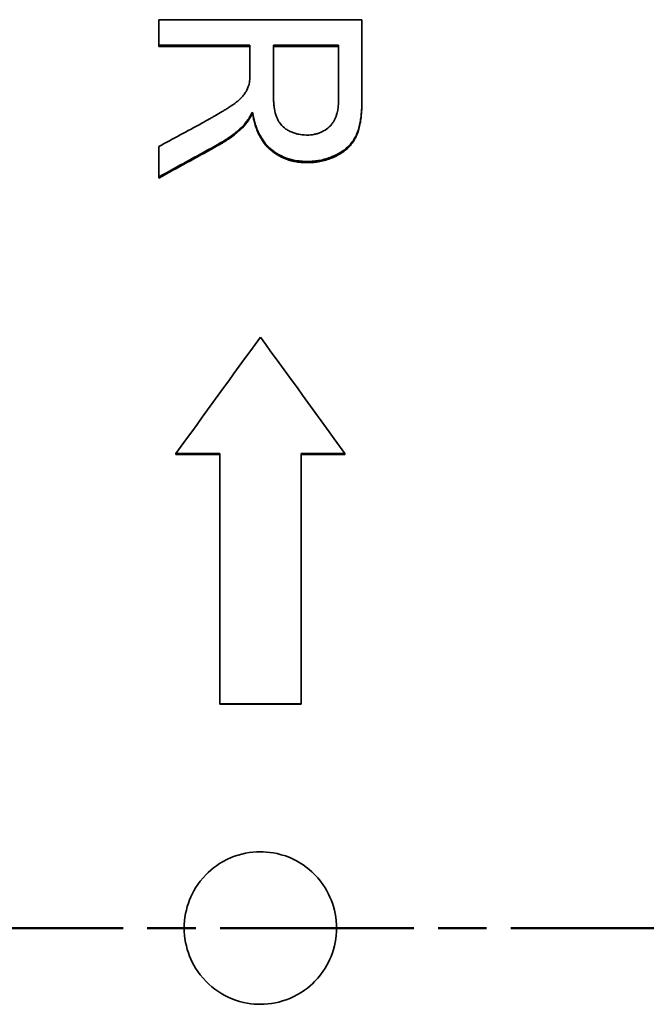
# Model space of a CAD drawing. Header units: millimetres. Extents: x 2 to 208, y 2 to 146.
# Tile 7 of 14: x 52.34 to 58.51, y 112.99 to 122.69. Entities that reach past the tile are written whole.
import ezdxf

# ---------------------------------------------------------------- set-up
doc = ezdxf.new("R2010")
doc.units = ezdxf.units.MM
doc.header["$LTSCALE"] = 0.5
doc.linetypes.add('CHAIN', pattern=[0.3543, 0.2362, -0.0295, 0.0591, -0.0295])
doc.layers.add('Schnittlinie (ISO)', color=7, linetype='CHAIN', lineweight=50)
doc.layers.add('Sichtbar (ISO)', color=7, linetype='Continuous', lineweight=35)

# ---------------------------------------------------------------- blocks, each defined once
blk = doc.blocks.new('2DTransSchnitt0')
at = {"layer": 'Schnittlinie (ISO)', "linetype": 'CHAIN', "ltscale": 32.333344}
blk.add_line((22.712, 227.482), (190.548, 227.482), dxfattribs=at)

msp = doc.modelspace()

# ---------------------------------------------------------------- linework, layer by layer
at = {"layer": 'Sichtbar (ISO)'}
for p, q in [((53.71248384, 122.68586666), (53.71248384, 122.43382335)), ((53.71248384, 122.68586666), (55.71248384, 122.68586666)), ((55.71248384, 122.68586666), (55.71248384, 121.90465498)), ((54.60991974, 122.43382335), (53.71248384, 122.43382335)), ((53.71248384, 122.43382335), (53.71248384, 122.42047063)), ((54.60991974, 122.42047063), (53.71248384, 122.42047063)), ((54.60991974, 122.43382335), (54.60991974, 122.17380924)), ((55.48171461, 122.43382335), (54.84068897, 122.43382335)), ((54.84068897, 122.43382335), (54.84068897, 121.95019325)), ((55.48171461, 122.42047063), (54.84068897, 122.42047063)), ((55.48171461, 122.43382335), (55.48171461, 121.89517625)), ((55.71248384, 121.90465498), (55.71248384, 121.89211512)), ((54.63556063, 121.77686178), (54.63556077, 121.76451878)), ((54.53700307, 121.63470971), (54.53700307, 121.6225845)), ((53.71248384, 121.4367731), (53.71248384, 121.13811281)), ((55.17322102, 121.28973773), (55.17322102, 121.27814244)), ((53.71248384, 121.13811281), (53.71248384, 121.12675043)), ((53.88079801, 118.41271492), (54.31248384, 118.41271492)), ((53.88079801, 118.40553902), (53.88079801, 118.41271492)), ((53.88079801, 118.40553902), (54.31248384, 118.40553902)), ((54.31248384, 118.41271492), (54.31248384, 115.94986789)), ((55.11248384, 118.41271492), (55.11248384, 115.94986789)), ((55.11248384, 118.41271492), (55.54416967, 118.41271492)), ((55.11248384, 118.40553902), (55.54416967, 118.40553902)), ((55.54416967, 118.40553902), (55.54416967, 118.41271492)), ((54.31248384, 115.94986789), (55.11248384, 115.94986789)), ((54.31248384, 115.94647516), (54.31248384, 115.94986789)), ((54.31248384, 115.94647516), (55.11248384, 115.94647516)), ((55.11248384, 115.94647516), (55.11248384, 115.94986789))]:
    msp.add_line(p, q, dxfattribs=at)
for centre, major_axis, ratio, start_param, end_param in [((53.92362166, 91.38358007), (63.39912615, 40.88255549), 0.34426791, 1.3490888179, 1.355591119), ((53.98852551, 92.43653898), (-62.72052605, -40.48027455), 0.3321318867, 4.496920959, 4.5055277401), ((53.98852551, 92.4037627), (-62.79491735, -40.46603179), 0.3322653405, 4.4971584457, 4.5057554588)]:
    msp.add_ellipse(centre, major_axis=major_axis, ratio=ratio, start_param=start_param, end_param=end_param, dxfattribs=at)
for points in [[(54.600705, 122.04800758), (54.60698957, 122.07959378), (54.61006103, 122.12156255), (54.60991974, 122.17380924)], [(54.71248384, 119.55840251), (54.43525523, 119.17986866), (54.15802662, 118.79773663), (53.88079801, 118.41271492)], [(55.54416967, 118.41271492), (55.26694106, 118.79773663), (54.98971245, 119.17986866), (54.71248384, 119.55840251)]]:
    msp.add_open_spline(points, degree=3, dxfattribs=at)
for points, knots in [([(54.13475948, 121.66552787), (54.1639754, 121.68170208), (54.1900055, 121.69619647), (54.2128498, 121.70901642), (54.22427195, 121.7154264), (54.23489765, 121.72141775), (54.2447269, 121.72699104), (54.24964152, 121.72977768), (54.25435704, 121.73245981), (54.25887343, 121.73503748), (54.26113163, 121.73632632), (54.26334005, 121.73758904), (54.2654987, 121.73882566), (54.26765734, 121.74006227), (54.26917598, 121.74093328), (54.27182529, 121.74245719), (54.29301974, 121.75464849), (54.31475832, 121.76754113), (54.33704101, 121.78113299), (54.34818235, 121.78792893), (54.35945973, 121.79489966), (54.37087314, 121.80204492), (54.37657984, 121.80561754), (54.38232055, 121.8092338), (54.38809527, 121.81289365), (54.39386999, 121.81655349), (54.39899486, 121.81981837), (54.40552144, 121.82400393), (54.43162778, 121.84074613), (54.45479248, 121.85708539), (54.47501555, 121.87302311), (54.48512709, 121.88099196), (54.49450322, 121.88886044), (54.50314394, 121.8966287), (54.5074643, 121.90051283), (54.5116008, 121.90437191), (54.51555346, 121.90820596), (54.51752979, 121.91012298), (54.51946015, 121.91203374), (54.52134456, 121.91393825), (54.52322896, 121.91584276), (54.52465967, 121.91731065), (54.52685987, 121.91963302), (54.53566068, 121.92892248), (54.54380893, 121.93860054), (54.55130463, 121.9486663), (54.55505248, 121.95369917), (54.55863719, 121.95882897), (54.56205877, 121.96405558), (54.56376955, 121.96666888), (54.56543956, 121.96930638), (54.56706877, 121.97196807), (54.56869799, 121.97462976), (54.57074244, 121.97811415), (54.57183407, 121.98002567), (54.58056714, 121.99531788), (54.59019077, 122.01799182), (54.60070384, 122.04800427)], [0, 0, 0, 0, 0.12499942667, 0.12499942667, 0.12499942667, 0.18749914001, 0.18749914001, 0.18749914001, 0.21874899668, 0.21874899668, 0.21874899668, 0.23437392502, 0.23437392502, 0.23437392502, 0.24999885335, 0.24999885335, 0.24999885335, 0.37499828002, 0.37499828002, 0.37499828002, 0.43749799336, 0.43749799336, 0.43749799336, 0.46874785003, 0.46874785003, 0.46874785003, 0.4999977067, 0.4999977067, 0.4999977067, 0.62499713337, 0.62499713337, 0.62499713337, 0.68749684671, 0.68749684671, 0.68749684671, 0.71874670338, 0.71874670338, 0.71874670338, 0.73437163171, 0.73437163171, 0.73437163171, 0.74999656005, 0.74999656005, 0.74999656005, 0.81249627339, 0.81249627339, 0.81249627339, 0.84374613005, 0.84374613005, 0.84374613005, 0.85937105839, 0.85937105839, 0.85937105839, 0.87499598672, 0.87499598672, 0.87499598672, 0.9999954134, 0.9999954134, 0.9999954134, 0.9999954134]), ([(54.84068897, 121.95019325), (54.84096203, 121.93439629), (54.84128779, 121.92056679), (54.84166623, 121.90871118), (54.84185545, 121.90278338), (54.84205784, 121.89734902), (54.84227341, 121.89240873), (54.84243508, 121.88870352), (54.84260416, 121.88527622), (54.84278065, 121.88212706), (54.84331013, 121.87267957), (54.84457242, 121.85622872), (54.84602988, 121.84293265), (54.84667764, 121.83702329), (54.84739342, 121.8311708), (54.84817723, 121.82537526), (54.84856913, 121.82247749), (54.84897804, 121.81959396), (54.84940395, 121.81672467), (54.84982987, 121.81385539), (54.85016875, 121.81164294), (54.85073272, 121.80815957), (54.85524443, 121.78029261), (54.86155806, 121.75512255), (54.86967361, 121.73266526), (54.87373139, 121.72143662), (54.87823965, 121.71088611), (54.88319839, 121.70101539), (54.88567775, 121.69608003), (54.88826974, 121.69131461), (54.89097435, 121.68671931), (54.89367896, 121.68212402), (54.89599216, 121.67843084), (54.89942604, 121.67344398), (54.91316158, 121.65349656), (54.92972234, 121.63576887), (54.94910834, 121.62026983), (54.95880134, 121.61252031), (54.96920064, 121.60532792), (54.98030626, 121.59869355), (54.98585906, 121.59537636), (54.99158845, 121.59219868), (54.99749441, 121.5891606), (55.00340037, 121.58612252), (55.01028813, 121.58286913), (55.01574202, 121.58046525), (55.02664981, 121.5756575), (55.03825922, 121.57132028), (55.05057025, 121.56745405), (55.05672577, 121.56552093), (55.0630567, 121.56370556), (55.06956303, 121.56200798), (55.07281619, 121.56115918), (55.07611321, 121.56033984), (55.07945408, 121.55954995), (55.08279495, 121.55876006), (55.08707441, 121.55780886), (55.08960824, 121.55726864), (55.1098789, 121.55294689), (55.13574662, 121.55034735), (55.16721141, 121.549471)], [0, 0, 0, 0, 0.0625, 0.0625, 0.0625, 0.09375, 0.09375, 0.09375, 0.1171875, 0.1171875, 0.1171875, 0.1875, 0.1875, 0.1875, 0.21875, 0.21875, 0.21875, 0.234375, 0.234375, 0.234375, 0.25, 0.25, 0.25, 0.375, 0.375, 0.375, 0.4375, 0.4375, 0.4375, 0.46875, 0.46875, 0.46875, 0.5, 0.5, 0.5, 0.625, 0.625, 0.625, 0.6875, 0.6875, 0.6875, 0.71875, 0.71875, 0.71875, 0.75, 0.75, 0.75, 0.8125, 0.8125, 0.8125, 0.84375, 0.84375, 0.84375, 0.859375, 0.859375, 0.859375, 0.875, 0.875, 0.875, 1, 1, 1, 1]), ([(55.16721141, 121.549471), (55.19644794, 121.55036099), (55.2203215, 121.55244093), (55.23883206, 121.55571029), (55.2434597, 121.55652763), (55.24813602, 121.55749802), (55.25390816, 121.55885788), (55.25968031, 121.56021773), (55.26536166, 121.56171327), (55.27095224, 121.56334444), (55.28213339, 121.56660678), (55.29295141, 121.57041168), (55.30340629, 121.57475867), (55.32431605, 121.58345264), (55.34546613, 121.59515032), (55.36385947, 121.60833988), (55.38225282, 121.62152943), (55.39837783, 121.63645909), (55.41223451, 121.65312301), (55.41916284, 121.66145497), (55.4255241, 121.67022047), (55.43131827, 121.67941866), (55.43711244, 121.68861684), (55.44169771, 121.69709318), (55.44616796, 121.70651877), (55.4506382, 121.71594436), (55.45469726, 121.7258713), (55.45834514, 121.73629845), (55.46016908, 121.74151203), (55.46189023, 121.74685066), (55.46350858, 121.75231418), (55.46512693, 121.7577777), (55.46673579, 121.76377636), (55.46783272, 121.76819165), (55.47660813, 121.80351395), (55.48123543, 121.84586542), (55.48171461, 121.89517625)], [0, 0, 0, 0, 0.125, 0.125, 0.125, 0.15625, 0.15625, 0.15625, 0.1875, 0.1875, 0.1875, 0.25, 0.25, 0.25, 0.375, 0.375, 0.375, 0.5, 0.5, 0.5, 0.5625, 0.5625, 0.5625, 0.625, 0.625, 0.625, 0.6875, 0.6875, 0.6875, 0.71875, 0.71875, 0.71875, 0.75, 0.75, 0.75, 1, 1, 1, 1]), ([(55.71248384, 121.90465498), (55.71227371, 121.88013785), (55.71187536, 121.85850352), (55.71099554, 121.83039832), (55.71065521, 121.82175423), (55.71007414, 121.80987677), (55.70986869, 121.80609906), (55.70954286, 121.80070488), (55.70937554, 121.79807589), (55.7092016, 121.7955491), (55.70908417, 121.79388728), (55.70906554, 121.79361585), (55.70734848, 121.77055848), (55.70542115, 121.750364), (55.70206327, 121.72234286), (55.70086617, 121.71338089), (55.69895378, 121.70050673), (55.69829686, 121.69631014), (55.69728231, 121.69015758), (55.69693926, 121.68813045), (55.69624344, 121.68412366), (55.69601558, 121.68282721), (55.69167251, 121.65907503), (55.68726552, 121.63938007), (55.67983533, 121.61197439), (55.67722198, 121.60319527), (55.67309702, 121.59056183), (55.67168789, 121.58643988), (55.6688013, 121.57837456), (55.66762886, 121.57520885), (55.65127933, 121.53352386), (55.63143161, 121.49967277), (55.58426699, 121.44227848), (55.55627014, 121.41657811), (55.50765306, 121.38254814), (55.49034373, 121.37195818), (55.46272428, 121.35720588), (55.45324189, 121.35247721), (55.43372529, 121.3433978), (55.42269175, 121.33864368), (55.37613781, 121.31985249), (55.33623452, 121.30828886), (55.28581404, 121.29871071), (55.27568488, 121.29707698), (55.26042354, 121.2950494), (55.25532516, 121.29444404), (55.24766069, 121.29364176), (55.24510305, 121.29339196), (55.23998213, 121.29292762), (55.23655065, 121.29264645), (55.22126975, 121.29147384), (55.20072583, 121.29054769), (55.17322102, 121.28973773)], [0, 0, 0, 0, 0.0625, 0.0625, 0.09375, 0.09375, 0.109375, 0.109375, 0.1171875, 0.12109375, 0.12109375, 0.125, 0.125, 0.1875, 0.1875, 0.21875, 0.21875, 0.234375, 0.234375, 0.2421875, 0.2421875, 0.25, 0.25, 0.3125, 0.3125, 0.34375, 0.34375, 0.359375, 0.359375, 0.375, 0.375, 0.5, 0.5, 0.625, 0.625, 0.6875, 0.6875, 0.71875, 0.71875, 0.75, 0.75, 0.875, 0.875, 0.90625, 0.90625, 0.921875, 0.921875, 0.9296875, 0.9296875, 0.9375, 0.9375, 1, 1, 1, 1]), ([(55.71248384, 121.89211512), (55.71227372, 121.8676372), (55.71187541, 121.8460361), (55.71128881, 121.82732653), (55.71099556, 121.81797312), (55.71065524, 121.80934231), (55.71026783, 121.80143557), (55.71007415, 121.79748269), (55.7098687, 121.79371078), (55.70965147, 121.79011999), (55.70948858, 121.78742735), (55.70931906, 121.78483655), (55.70914288, 121.7823472), (55.70839423, 121.77176889), (55.70655497, 121.7501208), (55.70490418, 121.73462623), (55.7043524, 121.72944714), (55.70377853, 121.72437471), (55.70318257, 121.71940908), (55.70206343, 121.7100843), (55.70086635, 121.70113609), (55.69959124, 121.69256525), (55.69895415, 121.68828296), (55.69829758, 121.68409488), (55.69762151, 121.68000109), (55.69694489, 121.67590391), (55.69649774, 121.67326096), (55.69553302, 121.66799301), (55.6916732, 121.64691619), (55.68726655, 121.62725147), (55.68231206, 121.6090053), (55.67983659, 121.59988876), (55.67722436, 121.59112634), (55.67447517, 121.5827188), (55.67309965, 121.57851217), (55.6716891, 121.57439222), (55.67024459, 121.57036236), (55.66880066, 121.56633412), (55.66762759, 121.56317181), (55.66581225, 121.5585505), (55.65128658, 121.52157254), (55.63142352, 121.48774517), (55.6078493, 121.45910193), (55.58427104, 121.43045379), (55.55627611, 121.40479215), (55.52385875, 121.38213618), (55.50765841, 121.37081402), (55.49035366, 121.36024254), (55.47194426, 121.35042403), (55.46273675, 121.34551327), (55.45324698, 121.34078791), (55.44348359, 121.33625281), (55.43371946, 121.33171737), (55.42268325, 121.32696984), (55.41338096, 121.3232208), (55.37617321, 121.30822521), (55.33601642, 121.29662371), (55.29589814, 121.28901432), (55.28584142, 121.28710683), (55.27571264, 121.2854741), (55.26551065, 121.28412077), (55.26045097, 121.28344959), (55.2553733, 121.28284713), (55.25027761, 121.28231398), (55.24515419, 121.28177793), (55.23821419, 121.28117415), (55.23485277, 121.2809166), (55.22140709, 121.27988641), (55.20086376, 121.27895521), (55.17322102, 121.27814244)], [0, 0, 0, 0, 0.0625074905, 0.0625074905, 0.0625074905, 0.0937566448, 0.0937566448, 0.0937566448, 0.1093792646, 0.1093792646, 0.1093792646, 0.1210942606, 0.1210942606, 0.1210942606, 0.1708761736, 0.1708761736, 0.1708761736, 0.1875158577, 0.1875158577, 0.1875158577, 0.2187629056, 0.2187629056, 0.2187629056, 0.234375, 0.234375, 0.234375, 0.25, 0.25, 0.25, 0.3125149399, 0.3125149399, 0.3125149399, 0.34375, 0.34375, 0.34375, 0.3593781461, 0.3593781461, 0.3593781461, 0.375, 0.375, 0.375, 0.5, 0.5, 0.5, 0.6250214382, 0.6250214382, 0.6250214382, 0.6875, 0.6875, 0.6875, 0.718748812, 0.718748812, 0.718748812, 0.75, 0.75, 0.75, 0.875, 0.875, 0.875, 0.9063345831, 0.9063345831, 0.9063345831, 0.921875, 0.921875, 0.921875, 0.9375, 0.9375, 0.9375, 1, 1, 1, 1]), ([(54.63556022, 121.77686134), (54.62681711, 121.76098077), (54.61878307, 121.74685684), (54.60779601, 121.72831515), (54.60431097, 121.72257524), (54.59934942, 121.71462729), (54.59773991, 121.71208829), (54.59460955, 121.70723105), (54.59347397, 121.70548889), (54.57671804, 121.68043401), (54.55851499, 121.65776949), (54.53700307, 121.63470971)], [0.00000261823, 0.00000261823, 0.00000261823, 0.00000261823, 0.25, 0.25, 0.375, 0.375, 0.4375, 0.4375, 0.5, 0.5, 0.99999999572, 0.99999999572, 0.99999999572, 0.99999999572]), ([(54.63556077, 121.76451878), (54.62681778, 121.74866283), (54.61878369, 121.73456041), (54.61145839, 121.72221727), (54.60779684, 121.71604756), (54.60431238, 121.71031739), (54.60100499, 121.70502733), (54.59935077, 121.70238146), (54.59774052, 121.69984517), (54.59617473, 121.69741934), (54.5946093, 121.69499407), (54.59347349, 121.69325425), (54.5916122, 121.69047537), (54.57672015, 121.66824174), (54.55851767, 121.64561173), (54.53700307, 121.6225845)], [0, 0, 0, 0, 0.2500251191, 0.2500251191, 0.2500251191, 0.375, 0.375, 0.375, 0.4375072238, 0.4375072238, 0.4375072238, 0.5, 0.5, 0.5, 1, 1, 1, 1]), ([(55.17322102, 121.27814244), (55.15170702, 121.27859635), (55.1322804, 121.27948022), (55.11494114, 121.28079469), (55.10627513, 121.28145165), (55.09813053, 121.28221617), (55.09050737, 121.28308841), (55.08669954, 121.2835241), (55.08302181, 121.28398667), (55.0794742, 121.28447614), (55.07592275, 121.28496614), (55.07374635, 121.28527736), (55.06921105, 121.28602707), (55.05106987, 121.28902591), (55.03362697, 121.29268295), (55.01688244, 121.29699988), (55.00850659, 121.29915927), (55.00029966, 121.30148544), (54.99227072, 121.3039763), (54.98424865, 121.30646503), (54.97710143, 121.30886202), (54.96874509, 121.31193228), (54.93529919, 121.32422085), (54.90420776, 121.33921333), (54.87547147, 121.35690471), (54.86111132, 121.36574548), (54.84733935, 121.37526019), (54.83415596, 121.38544779), (54.82756097, 121.39054414), (54.82111082, 121.39581089), (54.81480934, 121.40124494), (54.8085095, 121.40667759), (54.80195031, 121.41266934), (54.79635874, 121.41804071), (54.77398526, 121.4395331), (54.75367213, 121.4637787), (54.73542203, 121.49076609), (54.7263022, 121.50425206), (54.71769758, 121.5184226), (54.70960859, 121.53327564), (54.70556262, 121.54070488), (54.70164311, 121.54830979), (54.69785405, 121.55608286), (54.69406486, 121.56385618), (54.69001182, 121.57270375), (54.68688082, 121.57989847), (54.68061601, 121.59429438), (54.67485693, 121.60908267), (54.66960523, 121.6242627), (54.66698124, 121.63184733), (54.66448392, 121.63952974), (54.66211347, 121.6473098), (54.66092958, 121.65119543), (54.65977734, 121.65510542), (54.65865677, 121.65903975), (54.65753466, 121.66297949), (54.6561066, 121.66821606), (54.65538574, 121.67093217), (54.64961881, 121.692661), (54.64300887, 121.7238787), (54.63556077, 121.76451878)], [0, 0, 0, 0, 0.0625199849, 0.0625199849, 0.0625199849, 0.0937669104, 0.0937669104, 0.0937669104, 0.109375, 0.109375, 0.109375, 0.125, 0.125, 0.125, 0.1875, 0.1875, 0.1875, 0.2187633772, 0.2187633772, 0.2187633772, 0.25, 0.25, 0.25, 0.3750231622, 0.3750231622, 0.3750231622, 0.4375, 0.4375, 0.4375, 0.4687540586, 0.4687540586, 0.4687540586, 0.5, 0.5, 0.5, 0.6250238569, 0.6250238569, 0.6250238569, 0.6875, 0.6875, 0.6875, 0.718749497, 0.718749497, 0.718749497, 0.75, 0.75, 0.75, 0.8125291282, 0.8125291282, 0.8125291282, 0.8437714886, 0.8437714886, 0.8437714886, 0.859375, 0.859375, 0.859375, 0.875, 0.875, 0.875, 1, 1, 1, 1]), ([(55.17322102, 121.28973773), (55.15170276, 121.29019242), (55.13227613, 121.29107789), (55.11494114, 121.29239406), (55.10627364, 121.29305214), (55.09812905, 121.2938179), (55.09050737, 121.29469131), (55.08669653, 121.29512802), (55.08301641, 121.29559163), (55.07946703, 121.29608217), (55.07591764, 121.2965727), (55.07375066, 121.29688291), (55.06921105, 121.29763449), (55.05105263, 121.3006408), (55.03360125, 121.30430639), (55.01685693, 121.30863077), (55.00848476, 121.31079296), (55.00028936, 121.31311984), (54.99227072, 121.31561134), (54.98425208, 121.31810283), (54.97710793, 121.32050218), (54.96874509, 121.32357955), (54.93529374, 121.33588904), (54.90420253, 121.3509058), (54.87547147, 121.36862117), (54.86110595, 121.37747886), (54.84733045, 121.38701115), (54.834145, 121.39721665), (54.82755227, 121.40231941), (54.82110705, 121.40759046), (54.81480934, 121.41302962), (54.80851163, 121.41846879), (54.80195327, 121.42446874), (54.79635874, 121.42985123), (54.77398058, 121.45138119), (54.75366835, 121.47566519), (54.73542203, 121.50268849), (54.72629887, 121.51620015), (54.71769219, 121.53039657), (54.70960199, 121.54527559), (54.70555689, 121.5527151), (54.70164091, 121.56032525), (54.69785405, 121.56810576), (54.69406719, 121.57588626), (54.69001477, 121.58474544), (54.68688082, 121.591958), (54.68061294, 121.60638313), (54.67485441, 121.6211944), (54.66960523, 121.63639049), (54.66698063, 121.64398853), (54.66448338, 121.65168277), (54.66211347, 121.65947304), (54.66092851, 121.66336818), (54.65977539, 121.66728732), (54.6586541, 121.67123044), (54.65753281, 121.67517357), (54.65610728, 121.68040892), (54.65538574, 121.68313175), (54.64961341, 121.70491442), (54.64300509, 121.73618042), (54.63556089, 121.77686166)], [0, 0, 0, 0, 0.06249995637, 0.06249995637, 0.06249995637, 0.09374993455, 0.09374993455, 0.09374993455, 0.10937492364, 0.10937492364, 0.10937492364, 0.12499991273, 0.12499991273, 0.12499991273, 0.1874998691, 0.1874998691, 0.1874998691, 0.21874984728, 0.21874984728, 0.21874984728, 0.24999982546, 0.24999982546, 0.24999982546, 0.37499973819, 0.37499973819, 0.37499973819, 0.43749969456, 0.43749969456, 0.43749969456, 0.46874967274, 0.46874967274, 0.46874967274, 0.49999965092, 0.49999965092, 0.49999965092, 0.62499956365, 0.62499956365, 0.62499956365, 0.68749952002, 0.68749952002, 0.68749952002, 0.7187494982, 0.7187494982, 0.7187494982, 0.74999947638, 0.74999947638, 0.74999947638, 0.81249943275, 0.81249943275, 0.81249943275, 0.84374941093, 0.84374941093, 0.84374941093, 0.85937440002, 0.85937440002, 0.85937440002, 0.87499938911, 0.87499938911, 0.87499938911, 0.99999930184, 0.99999930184, 0.99999930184, 0.99999930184]), ([(54.53700307, 121.63470971), (54.52364119, 121.62218443), (54.51181534, 121.61130174), (54.50152645, 121.60206649), (54.49638201, 121.59744886), (54.49162173, 121.59324301), (54.48724561, 121.5894493), (54.48505755, 121.58755245), (54.48296553, 121.58575864), (54.48096955, 121.5840679), (54.47897357, 121.58237717), (54.47756173, 121.5811912), (54.47526973, 121.57930497), (54.46610174, 121.57176004), (54.45594484, 121.56380506), (54.44479903, 121.55543932), (54.43365322, 121.54707358), (54.42065541, 121.53769281), (54.40839488, 121.52910903), (54.39613434, 121.52052526), (54.38413843, 121.51239678), (54.37240714, 121.50472443), (54.3665415, 121.50088825), (54.360742, 121.4971661), (54.35500867, 121.49355807), (54.352142, 121.49175406), (54.34929187, 121.48997857), (54.34645828, 121.48823163), (54.34362469, 121.48648469), (54.34001129, 121.48428576), (54.33800713, 121.48307644), (54.32197382, 121.47340183), (54.29749383, 121.45944676), (54.26456718, 121.44119838)], [0, 0, 0, 0, 0.125, 0.125, 0.125, 0.1875, 0.1875, 0.1875, 0.21875, 0.21875, 0.21875, 0.25, 0.25, 0.25, 0.375, 0.375, 0.375, 0.5, 0.5, 0.5, 0.625, 0.625, 0.625, 0.6875, 0.6875, 0.6875, 0.71875, 0.71875, 0.71875, 0.75, 0.75, 0.75, 1, 1, 1, 1]), ([(54.53700307, 121.6225845), (54.52364159, 121.61007885), (54.51181607, 121.59921314), (54.50152645, 121.58999143), (54.49638326, 121.58538202), (54.4916238, 121.58118333), (54.48724807, 121.57739576), (54.48505964, 121.57550148), (54.48296637, 121.57370935), (54.48096955, 121.57202049), (54.47897291, 121.5703318), (54.47756054, 121.56914723), (54.47526973, 121.56726487), (54.46610665, 121.55973557), (54.45594745, 121.55179073), (54.44479903, 121.54343588), (54.43364911, 121.53507991), (54.4206472, 121.52571089), (54.40839488, 121.51714605), (54.39613855, 121.50857839), (54.38414274, 121.50046228), (54.37240714, 121.49279889), (54.36654628, 121.48897173), (54.36075032, 121.48525749), (54.35501921, 121.48165631), (54.35215075, 121.4798539), (54.34929567, 121.47807803), (54.34645828, 121.47633143), (54.34362218, 121.47458563), (54.34000851, 121.47238995), (54.33800713, 121.47118416), (54.32199244, 121.46153563), (54.29751293, 121.44760135), (54.26456718, 121.42937043)], [0, 0, 0, 0, 0.1250130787, 0.1250130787, 0.1250130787, 0.1875, 0.1875, 0.1875, 0.2187515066, 0.2187515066, 0.2187515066, 0.25, 0.25, 0.25, 0.3749916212, 0.3749916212, 0.3749916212, 0.5, 0.5, 0.5, 0.6250493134, 0.6250493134, 0.6250493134, 0.6875, 0.6875, 0.6875, 0.7187570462, 0.7187570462, 0.7187570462, 0.75, 0.75, 0.75, 1, 1, 1, 1]), ([(55.46248384, 113.74121316), (55.46248384, 113.83738312), (55.44473497, 113.93011791), (55.38086584, 114.09035695), (55.33364259, 114.18003138), (55.1762398, 114.33995229), (55.09402659, 114.39560841), (54.88643137, 114.48219114), (54.7861986, 114.49212264), (54.6125205, 114.49223852), (54.51596398, 114.47276273), (54.31095792, 114.38729173), (54.23273217, 114.32366699), (54.0911891, 114.17994963), (54.04411276, 114.09019986), (53.98028777, 113.93049679), (53.96248384, 113.8374846), (53.96248384, 113.74121316)], [-0.11191896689, -0.11191896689, -0.11191896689, -0.11191896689, -0.10121630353, -0.10121630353, -0.09270806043, -0.09270806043, -0.08579434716, -0.08579434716, -0.07728508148, -0.07728508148, -0.06574581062, -0.06574581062, -0.05156227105, -0.05156227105, -0.0288854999, -0.0288854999, -0.000001, -0.000001, -0.000001, -0.000001]), ([(53.96248384, 113.74119316), (53.96248384, 113.64502318), (53.98023271, 113.55228842), (54.04410176, 113.3920496), (54.09132495, 113.3023751), (54.24872784, 113.14245408), (54.33094106, 113.08679793), (54.5385362, 113.00021522), (54.63876893, 112.99028368), (54.81244721, 112.99016781), (54.90900376, 113.00964361), (55.11400947, 113.09511447), (55.19223522, 113.15873904), (55.33377866, 113.30245678), (55.38085499, 113.39220661), (55.44467992, 113.55190953), (55.46248385, 113.64492169), (55.46248384, 113.74119316)], [-0.11191932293, -0.11191932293, -0.11191932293, -0.11191932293, -0.10121653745, -0.10121653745, -0.09270821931, -0.09270821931, -0.08579445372, -0.08579445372, -0.07728513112, -0.07728513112, -0.06574580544, -0.06574580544, -0.05156223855, -0.05156223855, -0.02888550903, -0.02888550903, -0.000001, -0.000001, -0.000001, -0.000001])]:
    msp.add_open_spline(points, degree=3, knots=knots, dxfattribs=at)

# ---------------------------------------------------------------- block references
at = {"layer": 'Schnittlinie (ISO)', "xscale": 0.5, "yscale": 0.5, "zscale": 0.5}
msp.add_blockref('2DTransSchnitt0', (0, 0), dxfattribs=at)

doc.saveas('drawing.dxf')
